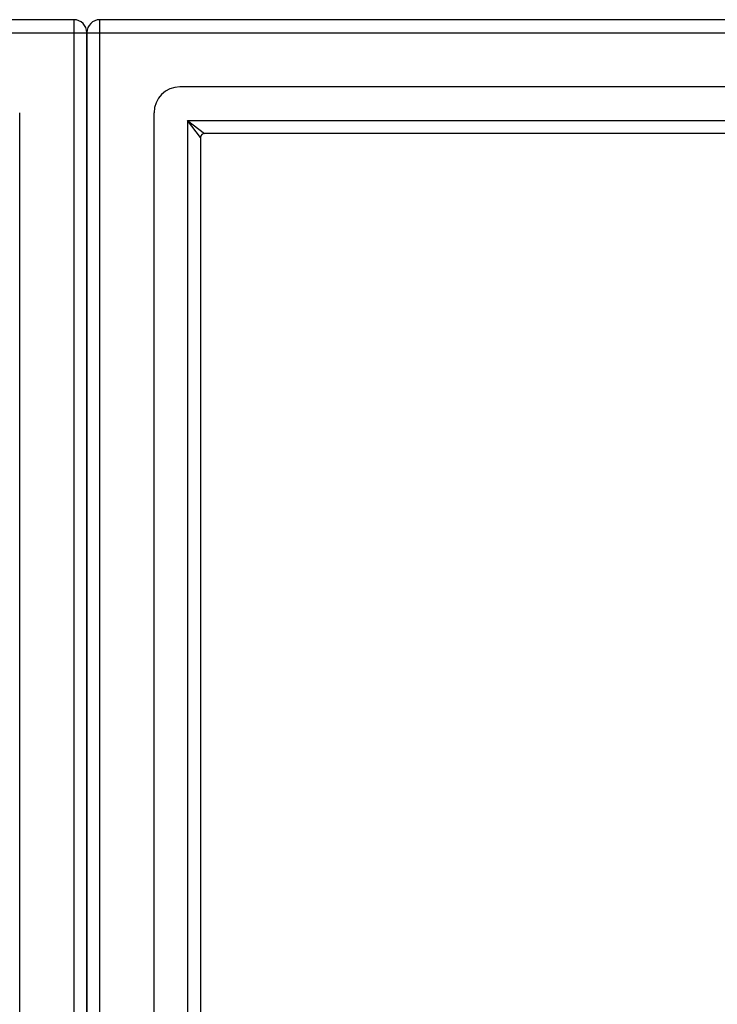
# Model space of a CAD drawing. Header units: inches. Extents: x 17 to 428, y 46 to 203.
# Tile 42 of 110: x 190.38 to 195.69, y 133.77 to 141.27. Entities that reach past the tile are written whole.
import ezdxf

# ---------------------------------------------------------------- set-up
doc = ezdxf.new("R2010")
doc.units = ezdxf.units.IN
doc.header["$MEASUREMENT"] = 0
doc.layers.add('Visible Edges(ANSI)', color=7, linetype='Continuous', lineweight=25)
doc.layers.add('Visible Tangent Edges(ANSI)', color=7, linetype='Continuous', lineweight=25)

msp = doc.modelspace()

# ---------------------------------------------------------------- linework, layer by layer
at = {"layer": 'Visible Edges(ANSI)'}
for p, q in [((190.7924, 141.2727), (148.9904, 141.2727)), ((232.7924, 141.2727), (190.9904, 141.2727)), ((190.8914, 140.3987), (190.8914, 141.1737)), ((190.8914, 141.1737), (190.8914, 140.3987)), ((232.1827, 140.7609), (191.6, 140.7609)), ((190.3796, 111.9814), (190.3796, 140.564)), ((191.4032, 111.9814), (191.4032, 140.564)), ((231.9942, 140.4066), (191.7885, 140.4066)), ((190.8914, 140.3987), (190.8914, 112.1467)), ((190.8914, 112.1467), (190.8914, 140.3987)), ((191.7575, 140.3756), (191.7575, 112.1698))]:
    msp.add_line(p, q, dxfattribs=at)
for centre, radius, start, end in [((190.7924, 141.1737), 0.099, 0, 90), ((190.9904, 141.1737), 0.099, 90, 180), ((191.6, 140.564), 0.1969, 90, 180), ((191.7885, 140.3756), 0.031, 90, 180)]:
    msp.add_arc(centre, radius, start, end, dxfattribs=at)
at = {"layer": 'Visible Tangent Edges(ANSI)'}
for p, q in [((190.7924, 141.2727), (190.7924, 141.1737)), ((190.9904, 141.1737), (190.9904, 141.2727)), ((148.9904, 141.1737), (190.7924, 141.1737)), ((190.7924, 141.1737), (190.7924, 111.3717)), ((190.7924, 141.1737), (190.8914, 141.1737)), ((190.8914, 141.1737), (190.9904, 141.1737)), ((190.9904, 141.1737), (232.7924, 141.1737)), ((190.9904, 111.3717), (190.9904, 141.1737)), ((191.6585, 140.5056), (191.7885, 140.4066)), ((191.7575, 140.3756), (191.6585, 140.5056)), ((191.6585, 140.5056), (232.1242, 140.5056)), ((191.6585, 140.5056), (191.6585, 112.0398))]:
    msp.add_line(p, q, dxfattribs=at)

doc.saveas('drawing.dxf')
